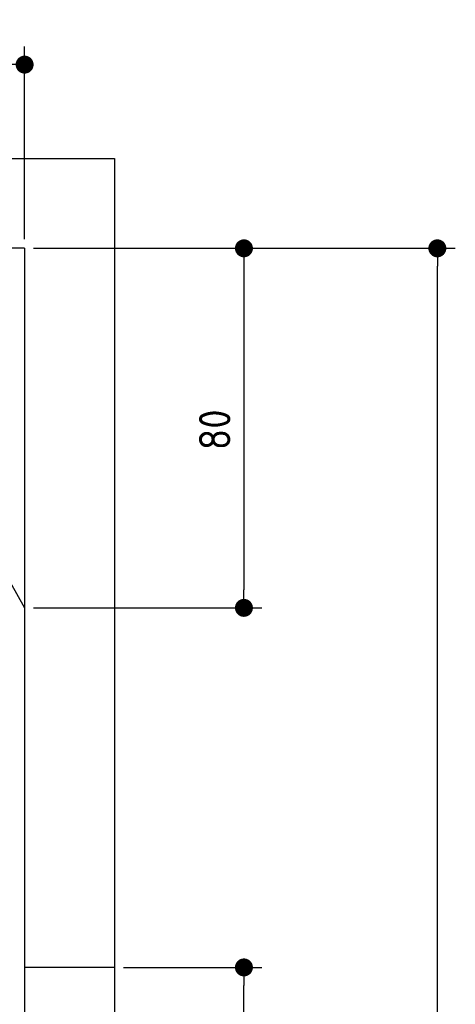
# Model space of a CAD drawing. Extents: x 562 to 7231, y 5467 to 12326.
# Tile 65 of 65: x 6262 to 7231, y 10134 to 12325. Entities that reach past the tile are written whole.
import ezdxf

# ---------------------------------------------------------------- set-up
doc = ezdxf.new("R2010")
doc.units = 0
doc.layers.get('0').update_dxf_attribs({"linetype": 'CONTINUOUS'})
doc.layers.get('DEFPOINTS').update_dxf_attribs({"linetype": 'CONTINUOUS'})
for name, color, linetype in [('4', 3, 'CONTINUOUS'), ('AM_0', 7, 'CONTINUOUS'), ('AM_5', 3, 'CONTINUOUS')]:
    doc.layers.add(name, color=color, linetype=linetype)
doc.styles.get("Standard").update_dxf_attribs({"font": 'ISOCP.SHX'})
doc.dimstyles.get("Standard").update_dxf_attribs({"dimtxt": 50, "dimasz": 100, "dimexe": 0.18, "dimexo": 0.0625, "dimgap": 15, "dimtad": 1, "dimlfac": 0.1, "dimzin": 0, "dimcen": 0.09, "dimazin": 3, "dimtfac": 1, "dimtofl": 0, "dimtmove": 0, "dimatfit": 3})

# ---------------------------------------------------------------- blocks, each defined once
blk = doc.blocks.new('PUNKT')
at = {"layer": '4', "color": 0, "linetype": 'BYBLOCK'}
blk.add_line((-0.5, 0), (-1, 0), dxfattribs=at)
at = {"layer": '4', "color": 0, "linetype": 'BYBLOCK', "const_width": 0.5}
blk.add_lwpolyline([(-0.25, 0, 1), (0.25, 0, 1)], format="xyb", close=True, dxfattribs=at)
blk = doc.blocks.new('*U24')
at = {"layer": '4', "color": 2}
blk.add_text('370', height=70, rotation=90, dxfattribs=at).set_placement((7161, 9892.4))
blk = doc.blocks.new('*D5')
at = {"layer": '4'}
for p, q in [((6292.8, 11815.9), (7231, 11815.9)), ((7191, 8155.9), (7191, 11775.9)), ((6792.8, 8115.9), (7231, 8115.9))]:
    blk.add_line(p, q, dxfattribs=at)
at = {"layer": 'DEFPOINTS', "color": 0}
for p in [(6272.8, 11815.9), (7191, 11815.9), (6772.8, 8115.9)]:
    blk.add_point(p, dxfattribs=at)
blk.add_blockref('*U24', (0, 0))
at = {"layer": '4', "xscale": 40, "yscale": 40, "zscale": 40}
for p, rotation in [((7191, 11815.9), 90), ((7191, 8115.9), 270)]:
    blk.add_blockref('PUNKT', p, dxfattribs=dict(at, rotation=rotation))
blk = doc.blocks.new('*U22')
at = {"layer": '4', "color": 2}
blk.add_text('45', height=70, dxfattribs=at).set_placement((5993.8, 12254.6))
blk = doc.blocks.new('*D10')
at = {"layer": '4'}
for p, q in [((5822.8, 11835.9), (5822.8, 12264.6)), ((6272.8, 11835.9), (6272.8, 12264.6)), ((5862.8, 12224.6), (6232.8, 12224.6))]:
    blk.add_line(p, q, dxfattribs=at)
at = {"layer": 'DEFPOINTS', "color": 0}
for p in [(6272.8, 12224.6), (5822.8, 11815.9), (6272.8, 11815.9)]:
    blk.add_point(p, dxfattribs=at)
blk.add_blockref('*U22', (0, 0))
at = {"layer": '4', "xscale": 40, "yscale": 40, "zscale": 40, "rotation": 180}
blk.add_blockref('PUNKT', (5822.8, 12224.6), dxfattribs=at)
at = {"layer": '4', "xscale": 40, "yscale": 40, "zscale": 40}
blk.add_blockref('PUNKT', (6272.8, 12224.6), dxfattribs=at)
blk = doc.blocks.new('*U23')
at = {"layer": '4', "color": 2}
blk.add_text('80', height=70, rotation=90, dxfattribs=at).set_placement((6730.7, 11366.9))
blk = doc.blocks.new('*D11')
at = {"layer": '4'}
for p, q in [((6292.8, 11815.9), (6800.7, 11815.9)), ((6760.7, 11775.9), (6760.7, 11055.9)), ((6292.8, 11015.9), (6800.7, 11015.9))]:
    blk.add_line(p, q, dxfattribs=at)
at = {"layer": 'DEFPOINTS', "color": 0}
for p in [(6272.8, 11815.9), (6272.8, 11015.9), (6760.7, 11015.9)]:
    blk.add_point(p, dxfattribs=at)
blk.add_blockref('*U23', (0, 0))
at = {"layer": '4', "xscale": 40, "yscale": 40, "zscale": 40}
for p, rotation in [((6760.7, 11815.9), 90), ((6760.7, 11015.9), 270)]:
    blk.add_blockref('PUNKT', p, dxfattribs=dict(at, rotation=rotation))
blk = doc.blocks.new('*U26')
at = {"layer": 'AM_5', "color": 2}
blk.add_text('210', height=70, rotation=90, dxfattribs=at).set_placement((6730.7, 9100.3))
blk = doc.blocks.new('*D13')
at = {"layer": 'AM_5'}
for p, q in [((6492.8, 10215.9), (6800.7, 10215.9)), ((6760.7, 8155.9), (6760.7, 10175.9)), ((6752.8, 8115.9), (6720.7, 8115.9))]:
    blk.add_line(p, q, dxfattribs=at)
at = {"layer": 'DEFPOINTS', "color": 0}
for p in [(6472.8, 10215.9), (6760.7, 10215.9), (6772.8, 8115.9)]:
    blk.add_point(p, dxfattribs=at)
blk.add_blockref('*U26', (0, 0))
at = {"layer": 'AM_5', "xscale": 40, "yscale": 40, "zscale": 40}
for p, rotation in [((6760.7, 10215.9), 90), ((6760.7, 8115.9), 270)]:
    blk.add_blockref('PUNKT', p, dxfattribs=dict(at, rotation=rotation))

msp = doc.modelspace()

# ---------------------------------------------------------------- linework, layer by layer
for p, q in [((872.775, 12015.902), (6472.775, 12015.902)), ((6472.775, 12015.902), (6472.775, 8115.902)), ((6272.775, 11815.902), (1072.775, 11815.902)), ((6272.775, 11815.902), (6272.775, 7815.902)), ((6472.775, 10215.902), (6272.775, 10215.902))]:
    msp.add_line(p, q)
at = {"layer": 'AM_0'}
msp.add_line((5822.775, 11815.902), (6272.775, 11015.902), dxfattribs=at)

# ---------------------------------------------------------------- dimensions: what is measured, and where the dimension line sits
at = {"layer": '4'}
dim = msp.add_linear_dim(base=(6272.775, 12224.585), p1=(5822.775, 11815.902), p2=(6272.775, 11815.902), dimstyle='Standard', dxfattribs=at)
dim.commit()
dim.dimension.update_dxf_attribs({"geometry": '*D10', "text_midpoint": (6047.775, 12289.585)})
for base, p1, p2, picture, middle in [((7190.953, 11815.902), (6772.775, 8115.902), (6272.775, 11815.902), '*D5', (7125.953, 9965.902)), ((6760.722, 11015.902), (6272.775, 11815.902), (6272.775, 11015.902), '*D11', (6695.722, 11415.902))]:
    dim = msp.add_linear_dim(base=base, p1=p1, p2=p2, angle=90, dimstyle='Standard', dxfattribs=at)
    dim.commit()
    dim.dimension.update_dxf_attribs({"geometry": picture, "text_midpoint": middle})
at = {"layer": 'AM_5'}
dim = msp.add_linear_dim(base=(6760.722, 10215.902), p1=(6772.775, 8115.902), p2=(6472.775, 10215.902), angle=90, dimstyle='Standard', dxfattribs=at)
dim.commit()
dim.dimension.update_dxf_attribs({"geometry": '*D13', "text_midpoint": (6695.716, 9165.902)})

doc.saveas('drawing.dxf')
